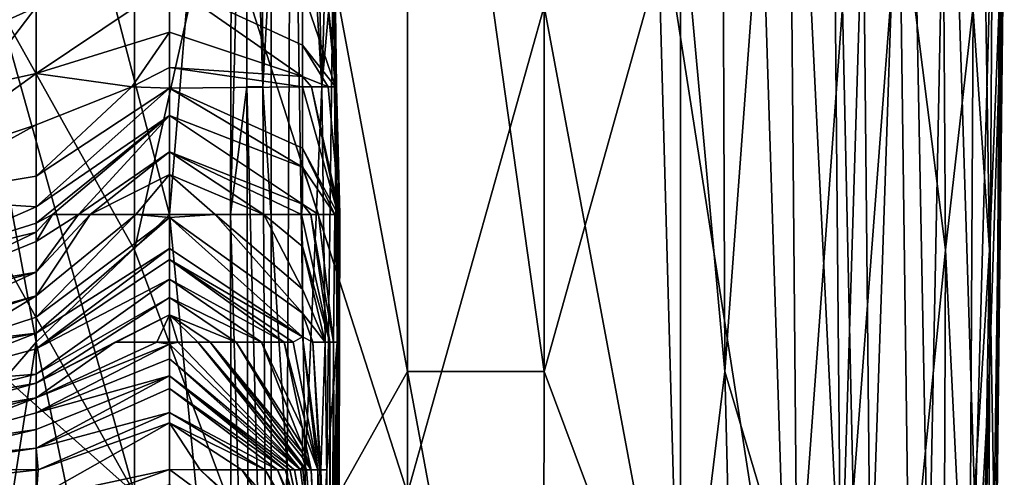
# Model space of a CAD drawing. Extents: x -1.05 to 1.05, y -0.36 to 0.36.
# Tile 166 of 226: x 0.8591 to 0.9007, y -0.2982 to -0.2789. Entities that reach past the tile are written whole.
import ezdxf

# ---------------------------------------------------------------- set-up
doc = ezdxf.new("R2010")
doc.units = 0

msp = doc.modelspace()

# ---------------------------------------------------------------- linework, layer by layer
for points in [[(0.881265, -0.23218, 0.26924), (0.881265, -0.293778, 0.269356), (0.875505, -0.252712, 0.267327)], [(0.881265, -0.293778, 0.269356), (0.881265, -0.23218, 0.26924), (0.887024, -0.273245, 0.272258)], [(0.863987, -0.288644, 0.265595), (0.858228, -0.278378, 0.264955), (0.863987, -0.237313, 0.264845)], [(0.863987, -0.288644, 0.265595), (0.863987, -0.237313, 0.264845), (0.869746, -0.262979, 0.266055)], [(0.875505, -0.298911, 0.380347), (0.875505, -0.252712, 0.380013), (0.863987, -0.262979, 0.3861)], [(0.875505, -0.293778, 0.26753), (0.869746, -0.262979, 0.266055), (0.875505, -0.252712, 0.267327)], [(0.875505, -0.298911, 0.380347), (0.881265, -0.278378, 0.376364), (0.875505, -0.252712, 0.380013)], [(0.875505, -0.252712, 0.267327), (0.881265, -0.293778, 0.269356), (0.875505, -0.293778, 0.26753)], [(0.891528, -0.257845, 0.278795), (0.893317, -0.252712, 0.28371), (0.893784, -0.304044, 0.28371)], [(0.893784, -0.304044, 0.28371), (0.893317, -0.252712, 0.28371), (0.894725, -0.273245, 0.288625)], [(0.865458, -0.287162, 0.273422), (0.865458, -0.254857, 0.273579), (0.859838, -0.265626, 0.274289)], [(0.865458, -0.287162, 0.273422), (0.868119, -0.254857, 0.271011), (0.865458, -0.254857, 0.273579)], [(0.86804, -0.287162, 0.271011), (0.868119, -0.254857, 0.271011), (0.865458, -0.287162, 0.273422)], [(0.868726, -0.260242, 0.267276), (0.868119, -0.254857, 0.271011), (0.86804, -0.287162, 0.271011)], [(0.869395, -0.281778, 0.259805), (0.869311, -0.254857, 0.259805), (0.868726, -0.260242, 0.267276)], [(0.870613, -0.260242, 0.241129), (0.869311, -0.254857, 0.259805), (0.869395, -0.281778, 0.259805)], [(0.852468, -0.288644, 0.3896), (0.863987, -0.262979, 0.3861), (0.852468, -0.257845, 0.3905)], [(0.888892, -0.293778, 0.27388), (0.888793, -0.268112, 0.27388), (0.891528, -0.257845, 0.278795)], [(0.888892, -0.293778, 0.27388), (0.891528, -0.257845, 0.278795), (0.891939, -0.304044, 0.278795)], [(0.891939, -0.304044, 0.278795), (0.891528, -0.257845, 0.278795), (0.893784, -0.304044, 0.28371)], [(0.894725, -0.273245, 0.288625), (0.896593, -0.257845, 0.298455), (0.895038, -0.304044, 0.288625)], [(0.895038, -0.304044, 0.288625), (0.896593, -0.257845, 0.298455), (0.897475, -0.304044, 0.303369)], [(0.896593, -0.257845, 0.298455), (0.898293, -0.262979, 0.308284), (0.897475, -0.304044, 0.303369)], [(0.868718, -0.281778, 0.267276), (0.868726, -0.260242, 0.267276), (0.86804, -0.287162, 0.271011)], [(0.869395, -0.281778, 0.259805), (0.868726, -0.260242, 0.267276), (0.868718, -0.281778, 0.267276)], [(0.870613, -0.260242, 0.241129), (0.869395, -0.281778, 0.259805), (0.870422, -0.29793, 0.2486)], [(0.871184, -0.29793, 0.237394), (0.870613, -0.260242, 0.241129), (0.870422, -0.29793, 0.2486)], [(0.871184, -0.29793, 0.237394), (0.871883, -0.281778, 0.222453), (0.870613, -0.260242, 0.241129)], [(0.871883, -0.281778, 0.222453), (0.871353, -0.260242, 0.229923), (0.870613, -0.260242, 0.241129)], [(0.872369, -0.265626, 0.214982), (0.871353, -0.260242, 0.229923), (0.871883, -0.281778, 0.222453)], [(0.863987, -0.262979, 0.3861), (0.852468, -0.288644, 0.3896), (0.863987, -0.298911, 0.38555)], [(0.863987, -0.298911, 0.38555), (0.875505, -0.298911, 0.380347), (0.863987, -0.262979, 0.3861)], [(0.869746, -0.304044, 0.266337), (0.863987, -0.288644, 0.265595), (0.869746, -0.262979, 0.266055)], [(0.869746, -0.304044, 0.266337), (0.869746, -0.262979, 0.266055), (0.875505, -0.293778, 0.26753)], [(0.898204, -0.288644, 0.352518), (0.898031, -0.262979, 0.352518), (0.896253, -0.273245, 0.357433)], [(0.897475, -0.304044, 0.303369), (0.898293, -0.262979, 0.308284), (0.899417, -0.298911, 0.318114)], [(0.898204, -0.288644, 0.352518), (0.89937, -0.278378, 0.347603), (0.898031, -0.262979, 0.352518)], [(0.899417, -0.298911, 0.318114), (0.898293, -0.262979, 0.308284), (0.900051, -0.288644, 0.323029)], [(0.898293, -0.262979, 0.308284), (0.899668, -0.262979, 0.318114), (0.900051, -0.288644, 0.323029)], [(0.899668, -0.262979, 0.318114), (0.900469, -0.278378, 0.327944), (0.900051, -0.288644, 0.323029)], [(0.854846, -0.265626, 0.271011), (0.855174, -0.29793, 0.271011), (0.859838, -0.292546, 0.274119)], [(0.859838, -0.265626, 0.274289), (0.854846, -0.265626, 0.271011), (0.859838, -0.292546, 0.274119)], [(0.859838, -0.292546, 0.274119), (0.865458, -0.287162, 0.273422), (0.859838, -0.265626, 0.274289)], [(0.872364, -0.276394, 0.211247), (0.872369, -0.265626, 0.214982), (0.871883, -0.281778, 0.222453)], [(0.890287, -0.268112, 0.367263), (0.886017, -0.273245, 0.372178), (0.891605, -0.309177, 0.367263)], [(0.888892, -0.293778, 0.27388), (0.887024, -0.273245, 0.272258), (0.888793, -0.268112, 0.27388)], [(0.890287, -0.268112, 0.367263), (0.891605, -0.309177, 0.367263), (0.893857, -0.278378, 0.362348)], [(0.887024, -0.309177, 0.372409), (0.886017, -0.273245, 0.372178), (0.881265, -0.278378, 0.376364)], [(0.887024, -0.309177, 0.272037), (0.881265, -0.293778, 0.269356), (0.887024, -0.273245, 0.272258)], [(0.886017, -0.273245, 0.372178), (0.887024, -0.309177, 0.372409), (0.891605, -0.309177, 0.367263)], [(0.887024, -0.309177, 0.272037), (0.887024, -0.273245, 0.272258), (0.888892, -0.293778, 0.27388)], [(0.893784, -0.304044, 0.28371), (0.894725, -0.273245, 0.288625), (0.895038, -0.304044, 0.288625)], [(0.896253, -0.273245, 0.357433), (0.893857, -0.278378, 0.362348), (0.894303, -0.298911, 0.362348)], [(0.896669, -0.304044, 0.357433), (0.896253, -0.273245, 0.357433), (0.894303, -0.298911, 0.362348)], [(0.898204, -0.288644, 0.352518), (0.896253, -0.273245, 0.357433), (0.896669, -0.304044, 0.357433)], [(0.90018, -0.273245, 0.342688), (0.89937, -0.278378, 0.347603), (0.899204, -0.309177, 0.347603)], [(0.900051, -0.293778, 0.342688), (0.90018, -0.273245, 0.342688), (0.899204, -0.309177, 0.347603)], [(0.900549, -0.278378, 0.337774), (0.90018, -0.273245, 0.342688), (0.900051, -0.293778, 0.342688)], [(0.900317, -0.304044, 0.332859), (0.90068, -0.273245, 0.332859), (0.900549, -0.278378, 0.337774)], [(0.900469, -0.278378, 0.327944), (0.90068, -0.273245, 0.332859), (0.900317, -0.304044, 0.332859)], [(0.854219, -0.280929, 0.200041), (0.859838, -0.276394, 0.198553), (0.859838, -0.278406, 0.196306)], [(0.854219, -0.280929, 0.200041), (0.85907, -0.276394, 0.200041), (0.859838, -0.276394, 0.198553)], [(0.871077, -0.277689, 0.196306), (0.871963, -0.276394, 0.200041), (0.872463, -0.281778, 0.196306)], [(0.872092, -0.29793, 0.218717), (0.872364, -0.276394, 0.211247), (0.871883, -0.281778, 0.222453)], [(0.871963, -0.276394, 0.200041), (0.8724, -0.276394, 0.203776), (0.872503, -0.281778, 0.203776)], [(0.872463, -0.281778, 0.196306), (0.871963, -0.276394, 0.200041), (0.872503, -0.281778, 0.203776)], [(0.872537, -0.292546, 0.203776), (0.872364, -0.276394, 0.211247), (0.872092, -0.29793, 0.218717)], [(0.872537, -0.292546, 0.203776), (0.872503, -0.281778, 0.203776), (0.872364, -0.276394, 0.211247)], [(0.872432, -0.276394, 0.207512), (0.872364, -0.276394, 0.211247), (0.872503, -0.281778, 0.203776)], [(0.8724, -0.276394, 0.203776), (0.872432, -0.276394, 0.207512), (0.872503, -0.281778, 0.203776)], [(0.865458, -0.277429, 0.192571), (0.859838, -0.281214, 0.192571), (0.859838, -0.278406, 0.196306)], [(0.865458, -0.279471, 0.188835), (0.859838, -0.281214, 0.192571), (0.865458, -0.277429, 0.192571)], [(0.871077, -0.277689, 0.196306), (0.871077, -0.280007, 0.192571), (0.865458, -0.277429, 0.192571)], [(0.865458, -0.277429, 0.192571), (0.871077, -0.280007, 0.192571), (0.871077, -0.281333, 0.188835)], [(0.865458, -0.279471, 0.188835), (0.865458, -0.277429, 0.192571), (0.871077, -0.281333, 0.188835)], [(0.871077, -0.280007, 0.192571), (0.871077, -0.277689, 0.196306), (0.872463, -0.281778, 0.196306)], [(0.863987, -0.298911, 0.265695), (0.852468, -0.278378, 0.264567), (0.858228, -0.278378, 0.264955)], [(0.858228, -0.304044, 0.26531), (0.852468, -0.278378, 0.264567), (0.863987, -0.298911, 0.265695)], [(0.854219, -0.280929, 0.200041), (0.859838, -0.278406, 0.196306), (0.857259, -0.281778, 0.196306)], [(0.859838, -0.281214, 0.192571), (0.857259, -0.281778, 0.196306), (0.859838, -0.278406, 0.196306)], [(0.863987, -0.298911, 0.265695), (0.858228, -0.278378, 0.264955), (0.863987, -0.288644, 0.265595)], [(0.881265, -0.278378, 0.376364), (0.875505, -0.298911, 0.380347), (0.887024, -0.309177, 0.372409)], [(0.893857, -0.278378, 0.362348), (0.891605, -0.309177, 0.367263), (0.894303, -0.298911, 0.362348)], [(0.899204, -0.309177, 0.347603), (0.89937, -0.278378, 0.347603), (0.898204, -0.288644, 0.352518)], [(0.89999, -0.319443, 0.337774), (0.900549, -0.278378, 0.337774), (0.900051, -0.293778, 0.342688)], [(0.900317, -0.304044, 0.332859), (0.900549, -0.278378, 0.337774), (0.89999, -0.319443, 0.337774)], [(0.900051, -0.288644, 0.323029), (0.900469, -0.278378, 0.327944), (0.900317, -0.304044, 0.332859)], [(0.863867, -0.281778, 0.1851), (0.859838, -0.281214, 0.192571), (0.865458, -0.279471, 0.188835)], [(0.865458, -0.280954, 0.1851), (0.863867, -0.281778, 0.1851), (0.865458, -0.279471, 0.188835)], [(0.871077, -0.281333, 0.188835), (0.865458, -0.280954, 0.1851), (0.865458, -0.279471, 0.188835)], [(0.872153, -0.281778, 0.192571), (0.871077, -0.280007, 0.192571), (0.872463, -0.281778, 0.196306)], [(0.871077, -0.281333, 0.188835), (0.871077, -0.280007, 0.192571), (0.872153, -0.281778, 0.192571)], [(0.857259, -0.281778, 0.196306), (0.859838, -0.281214, 0.192571), (0.854219, -0.28524, 0.192571)], [(0.859838, -0.281214, 0.192571), (0.859838, -0.283375, 0.188835), (0.854219, -0.28524, 0.192571)], [(0.859838, -0.281214, 0.192571), (0.863867, -0.281778, 0.1851), (0.859838, -0.283375, 0.188835)], [(0.865458, -0.281821, 0.181365), (0.863867, -0.281778, 0.1851), (0.865458, -0.280954, 0.1851)], [(0.871077, -0.281778, 0.187245), (0.865458, -0.280954, 0.1851), (0.871077, -0.281333, 0.188835)], [(0.871077, -0.281778, 0.187245), (0.865458, -0.281821, 0.181365), (0.865458, -0.280954, 0.1851)], [(0.871453, -0.281778, 0.188835), (0.871077, -0.281333, 0.188835), (0.872153, -0.281778, 0.192571)], [(0.871077, -0.281778, 0.187245), (0.871077, -0.281333, 0.188835), (0.871453, -0.281778, 0.188835)], [(0.865458, -0.281821, 0.181365), (0.859838, -0.285534, 0.1851), (0.863867, -0.281778, 0.1851)], [(0.859838, -0.283375, 0.188835), (0.863867, -0.281778, 0.1851), (0.859838, -0.285534, 0.1851)], [(0.865458, -0.282987, 0.173894), (0.859838, -0.286829, 0.181365), (0.865458, -0.281821, 0.181365)], [(0.865458, -0.281821, 0.181365), (0.859838, -0.286829, 0.181365), (0.859838, -0.285534, 0.1851)], [(0.871077, -0.281778, 0.187245), (0.871077, -0.28436, 0.181365), (0.865458, -0.281821, 0.181365)], [(0.865458, -0.281821, 0.181365), (0.871077, -0.28436, 0.181365), (0.871077, -0.285166, 0.177629)], [(0.865458, -0.282987, 0.173894), (0.865458, -0.281821, 0.181365), (0.871077, -0.285166, 0.177629)], [(0.868814, -0.314083, 0.267276), (0.868718, -0.281778, 0.267276), (0.86804, -0.287162, 0.271011)], [(0.869585, -0.314083, 0.259805), (0.868718, -0.281778, 0.267276), (0.868814, -0.314083, 0.267276)], [(0.869585, -0.314083, 0.259805), (0.869395, -0.281778, 0.259805), (0.868718, -0.281778, 0.267276)], [(0.870422, -0.29793, 0.2486), (0.869395, -0.281778, 0.259805), (0.869585, -0.314083, 0.259805)], [(0.871077, -0.281778, 0.187245), (0.871453, -0.281778, 0.188835), (0.872581, -0.287162, 0.1851)], [(0.871077, -0.28436, 0.181365), (0.871077, -0.281778, 0.187245), (0.872581, -0.287162, 0.1851)], [(0.872092, -0.29793, 0.218717), (0.871883, -0.281778, 0.222453), (0.871184, -0.29793, 0.237394)], [(0.871453, -0.281778, 0.188835), (0.872153, -0.281778, 0.192571), (0.872649, -0.287162, 0.192571)], [(0.872581, -0.287162, 0.1851), (0.871453, -0.281778, 0.188835), (0.872649, -0.287162, 0.192571)], [(0.872153, -0.281778, 0.192571), (0.872463, -0.281778, 0.196306), (0.872648, -0.287162, 0.196306)], [(0.872649, -0.287162, 0.192571), (0.872153, -0.281778, 0.192571), (0.872648, -0.287162, 0.196306)], [(0.872463, -0.281778, 0.196306), (0.872503, -0.281778, 0.203776), (0.872648, -0.287162, 0.196306)], [(0.872648, -0.287162, 0.196306), (0.872503, -0.281778, 0.203776), (0.872537, -0.292546, 0.203776)], [(0.859838, -0.287517, 0.177629), (0.859838, -0.286829, 0.181365), (0.865458, -0.282987, 0.173894)], [(0.860519, -0.287162, 0.173894), (0.859838, -0.287517, 0.177629), (0.865458, -0.282987, 0.173894)], [(0.861628, -0.287162, 0.162688), (0.860519, -0.287162, 0.173894), (0.865458, -0.282987, 0.173894)], [(0.865458, -0.284508, 0.162688), (0.861628, -0.287162, 0.162688), (0.865458, -0.282987, 0.173894)], [(0.865458, -0.282987, 0.173894), (0.871077, -0.285166, 0.177629), (0.871077, -0.286723, 0.166424)], [(0.865458, -0.284508, 0.162688), (0.865458, -0.282987, 0.173894), (0.871077, -0.286723, 0.166424)], [(0.859838, -0.283375, 0.188835), (0.854219, -0.286471, 0.188835), (0.854219, -0.28524, 0.192571)], [(0.859838, -0.285534, 0.1851), (0.854219, -0.286471, 0.188835), (0.859838, -0.283375, 0.188835)], [(0.862112, -0.287162, 0.158953), (0.861628, -0.287162, 0.162688), (0.865458, -0.284508, 0.162688)], [(0.865458, -0.285466, 0.155218), (0.862112, -0.287162, 0.158953), (0.865458, -0.284508, 0.162688)], [(0.871033, -0.287162, 0.162688), (0.865458, -0.284508, 0.162688), (0.871077, -0.286723, 0.166424)], [(0.869436, -0.287162, 0.155218), (0.865458, -0.284508, 0.162688), (0.871033, -0.287162, 0.162688)], [(0.865458, -0.285466, 0.155218), (0.865458, -0.284508, 0.162688), (0.869436, -0.287162, 0.155218)], [(0.87243, -0.287162, 0.181365), (0.871077, -0.28436, 0.181365), (0.872581, -0.287162, 0.1851)], [(0.871077, -0.285166, 0.177629), (0.871077, -0.28436, 0.181365), (0.87243, -0.287162, 0.181365)], [(0.871741, -0.287162, 0.170159), (0.871077, -0.285166, 0.177629), (0.87243, -0.287162, 0.181365)], [(0.871077, -0.286723, 0.166424), (0.871077, -0.285166, 0.177629), (0.871741, -0.287162, 0.170159)], [(0.859838, -0.286829, 0.181365), (0.854219, -0.286471, 0.188835), (0.859838, -0.285534, 0.1851)], [(0.864041, -0.287162, 0.147747), (0.862112, -0.287162, 0.158953), (0.865458, -0.285466, 0.155218)], [(0.864041, -0.287162, 0.147747), (0.865458, -0.285466, 0.155218), (0.867382, -0.287162, 0.147747)], [(0.867382, -0.287162, 0.147747), (0.865458, -0.285466, 0.155218), (0.869436, -0.287162, 0.155218)], [(0.854219, -0.286471, 0.188835), (0.859838, -0.286829, 0.181365), (0.854219, -0.289282, 0.177629)], [(0.859838, -0.287517, 0.177629), (0.854219, -0.289282, 0.177629), (0.859838, -0.286829, 0.181365)], [(0.871033, -0.287162, 0.162688), (0.871077, -0.286723, 0.166424), (0.871419, -0.287162, 0.166424)], [(0.871419, -0.287162, 0.166424), (0.871077, -0.286723, 0.166424), (0.871741, -0.287162, 0.170159)], [(0.861628, -0.287162, 0.162688), (0.862112, -0.287162, 0.158953), (0.859838, -0.289586, 0.158953)], [(0.859838, -0.287517, 0.177629), (0.860519, -0.287162, 0.173894), (0.859838, -0.287903, 0.173894)], [(0.859838, -0.287903, 0.173894), (0.860519, -0.287162, 0.173894), (0.859838, -0.288301, 0.170159)], [(0.860519, -0.287162, 0.173894), (0.861628, -0.287162, 0.162688), (0.859838, -0.288301, 0.170159)], [(0.859838, -0.288301, 0.170159), (0.861628, -0.287162, 0.162688), (0.859838, -0.289586, 0.158953)], [(0.859838, -0.289586, 0.158953), (0.862112, -0.287162, 0.158953), (0.859838, -0.290591, 0.151483)], [(0.862112, -0.287162, 0.158953), (0.864041, -0.287162, 0.147747), (0.859838, -0.290591, 0.151483)], [(0.859838, -0.290591, 0.151483), (0.864041, -0.287162, 0.147747), (0.859838, -0.29149, 0.144012)], [(0.864041, -0.287162, 0.147747), (0.865458, -0.287282, 0.140277), (0.859838, -0.29149, 0.144012)], [(0.865458, -0.319467, 0.273338), (0.865458, -0.287162, 0.273422), (0.859838, -0.292546, 0.274119)], [(0.859838, -0.292161, 0.136542), (0.859838, -0.29149, 0.144012), (0.865458, -0.287282, 0.140277)], [(0.865458, -0.288592, 0.129071), (0.859838, -0.292161, 0.136542), (0.865458, -0.287282, 0.140277)], [(0.867382, -0.287162, 0.147747), (0.865458, -0.287282, 0.140277), (0.864041, -0.287162, 0.147747)], [(0.867382, -0.287162, 0.147747), (0.871077, -0.291319, 0.144012), (0.865458, -0.287282, 0.140277)], [(0.86807, -0.314083, 0.271011), (0.86804, -0.287162, 0.271011), (0.865458, -0.287162, 0.273422)], [(0.865458, -0.319467, 0.273338), (0.86807, -0.314083, 0.271011), (0.865458, -0.287162, 0.273422)], [(0.865458, -0.287282, 0.140277), (0.871077, -0.291319, 0.144012), (0.871077, -0.292325, 0.132806)], [(0.871077, -0.292325, 0.132806), (0.865458, -0.288592, 0.129071), (0.865458, -0.287282, 0.140277)], [(0.869436, -0.287162, 0.155218), (0.871077, -0.290314, 0.151483), (0.867382, -0.287162, 0.147747)], [(0.871077, -0.290314, 0.151483), (0.871077, -0.291319, 0.144012), (0.867382, -0.287162, 0.147747)], [(0.868814, -0.314083, 0.267276), (0.86804, -0.287162, 0.271011), (0.86807, -0.314083, 0.271011)], [(0.871033, -0.287162, 0.162688), (0.871077, -0.288508, 0.158953), (0.869436, -0.287162, 0.155218)], [(0.871077, -0.288508, 0.158953), (0.871077, -0.290314, 0.151483), (0.869436, -0.287162, 0.155218)], [(0.871033, -0.287162, 0.162688), (0.871419, -0.287162, 0.166424), (0.872218, -0.292546, 0.162688)], [(0.871077, -0.288508, 0.158953), (0.871033, -0.287162, 0.162688), (0.872218, -0.292546, 0.162688)], [(0.872218, -0.292546, 0.162688), (0.871419, -0.287162, 0.166424), (0.872385, -0.292546, 0.170159)], [(0.871419, -0.287162, 0.166424), (0.871741, -0.287162, 0.170159), (0.872385, -0.292546, 0.170159)], [(0.871741, -0.287162, 0.170159), (0.87243, -0.287162, 0.181365), (0.872385, -0.292546, 0.170159)], [(0.872385, -0.292546, 0.170159), (0.87243, -0.287162, 0.181365), (0.872596, -0.292546, 0.181365)], [(0.87243, -0.287162, 0.181365), (0.872581, -0.287162, 0.1851), (0.872596, -0.292546, 0.181365)], [(0.872602, -0.303315, 0.192571), (0.872648, -0.287162, 0.196306), (0.872537, -0.292546, 0.203776)], [(0.872581, -0.287162, 0.1851), (0.872649, -0.287162, 0.192571), (0.872602, -0.303315, 0.192571)], [(0.872596, -0.292546, 0.181365), (0.872581, -0.287162, 0.1851), (0.872602, -0.303315, 0.192571)], [(0.872649, -0.287162, 0.192571), (0.872648, -0.287162, 0.196306), (0.872602, -0.303315, 0.192571)], [(0.854219, -0.289282, 0.177629), (0.859838, -0.287517, 0.177629), (0.859838, -0.287903, 0.173894)], [(0.854219, -0.290582, 0.170159), (0.859838, -0.287903, 0.173894), (0.859838, -0.288301, 0.170159)], [(0.854219, -0.290582, 0.170159), (0.854219, -0.289282, 0.177629), (0.859838, -0.287903, 0.173894)], [(0.852468, -0.288644, 0.3896), (0.858228, -0.31431, 0.386698), (0.863987, -0.298911, 0.38555)], [(0.854219, -0.290582, 0.170159), (0.859838, -0.288301, 0.170159), (0.859838, -0.289586, 0.158953)], [(0.859838, -0.292161, 0.136542), (0.865458, -0.288592, 0.129071), (0.859838, -0.292832, 0.125336)], [(0.865458, -0.288592, 0.129071), (0.865458, -0.28905, 0.125336), (0.859838, -0.292832, 0.125336)], [(0.863987, -0.298911, 0.265695), (0.863987, -0.288644, 0.265595), (0.869746, -0.304044, 0.266337)], [(0.865458, -0.28905, 0.125336), (0.865458, -0.288592, 0.129071), (0.871077, -0.292325, 0.132806)], [(0.872024, -0.292546, 0.155218), (0.871077, -0.288508, 0.158953), (0.872218, -0.292546, 0.162688)], [(0.871077, -0.290314, 0.151483), (0.871077, -0.288508, 0.158953), (0.872024, -0.292546, 0.155218)], [(0.898058, -0.324576, 0.352518), (0.898204, -0.288644, 0.352518), (0.896669, -0.304044, 0.357433)], [(0.898204, -0.288644, 0.352518), (0.898058, -0.324576, 0.352518), (0.899204, -0.309177, 0.347603)], [(0.899417, -0.298911, 0.318114), (0.900051, -0.288644, 0.323029), (0.899454, -0.324576, 0.323029)], [(0.899454, -0.324576, 0.323029), (0.900051, -0.288644, 0.323029), (0.900317, -0.304044, 0.332859)], [(0.865458, -0.28905, 0.125336), (0.865458, -0.289891, 0.117865), (0.859838, -0.292832, 0.125336)], [(0.865458, -0.289891, 0.117865), (0.865458, -0.28905, 0.125336), (0.8703, -0.292546, 0.1216)], [(0.870671, -0.292546, 0.125336), (0.865458, -0.28905, 0.125336), (0.871077, -0.292325, 0.132806)], [(0.8703, -0.292546, 0.1216), (0.865458, -0.28905, 0.125336), (0.870671, -0.292546, 0.125336)], [(0.854219, -0.291044, 0.166424), (0.854219, -0.290582, 0.170159), (0.859838, -0.289586, 0.158953)], [(0.854219, -0.292126, 0.155218), (0.854219, -0.291044, 0.166424), (0.859838, -0.289586, 0.158953)], [(0.854219, -0.292126, 0.155218), (0.859838, -0.289586, 0.158953), (0.859838, -0.290591, 0.151483)], [(0.865458, -0.289891, 0.117865), (0.859838, -0.293892, 0.106659), (0.859838, -0.292832, 0.125336)], [(0.865458, -0.290667, 0.110395), (0.859838, -0.293892, 0.106659), (0.865458, -0.289891, 0.117865)], [(0.865458, -0.290667, 0.110395), (0.865458, -0.289891, 0.117865), (0.869337, -0.292546, 0.11413)], [(0.869337, -0.292546, 0.11413), (0.865458, -0.289891, 0.117865), (0.8703, -0.292546, 0.1216)], [(0.871077, -0.291319, 0.144012), (0.871077, -0.290314, 0.151483), (0.872024, -0.292546, 0.155218)], [(0.854219, -0.292413, 0.151483), (0.854219, -0.292126, 0.155218), (0.859838, -0.290591, 0.151483)], [(0.856603, -0.292546, 0.144012), (0.854219, -0.292413, 0.151483), (0.859838, -0.290591, 0.151483)], [(0.859838, -0.29149, 0.144012), (0.856603, -0.292546, 0.144012), (0.859838, -0.290591, 0.151483)], [(0.859838, -0.29427, 0.099189), (0.859838, -0.293892, 0.106659), (0.865458, -0.290667, 0.110395)], [(0.865458, -0.291386, 0.102924), (0.859838, -0.29427, 0.099189), (0.865458, -0.290667, 0.110395)], [(0.868277, -0.292546, 0.106659), (0.865458, -0.290667, 0.110395), (0.869337, -0.292546, 0.11413)], [(0.865458, -0.291386, 0.102924), (0.865458, -0.290667, 0.110395), (0.868277, -0.292546, 0.106659)], [(0.859838, -0.292161, 0.136542), (0.856603, -0.292546, 0.144012), (0.859838, -0.29149, 0.144012)], [(0.863174, -0.292546, 0.099189), (0.859838, -0.29427, 0.099189), (0.865458, -0.291386, 0.102924)], [(0.864921, -0.292546, 0.087983), (0.863174, -0.292546, 0.099189), (0.865458, -0.291386, 0.102924)], [(0.864921, -0.292546, 0.087983), (0.865458, -0.291386, 0.102924), (0.865811, -0.292546, 0.087983)], [(0.86717, -0.292546, 0.099189), (0.865458, -0.291386, 0.102924), (0.868277, -0.292546, 0.106659)], [(0.866652, -0.292546, 0.095454), (0.865458, -0.291386, 0.102924), (0.86717, -0.292546, 0.099189)], [(0.865811, -0.292546, 0.087983), (0.865458, -0.291386, 0.102924), (0.866652, -0.292546, 0.095454)], [(0.871514, -0.292546, 0.140277), (0.871077, -0.291319, 0.144012), (0.872024, -0.292546, 0.155218)], [(0.871077, -0.292325, 0.132806), (0.871077, -0.291319, 0.144012), (0.871514, -0.292546, 0.140277)], [(0.856603, -0.292546, 0.144012), (0.859838, -0.292161, 0.136542), (0.854219, -0.293254, 0.140277)], [(0.859838, -0.292161, 0.136542), (0.854219, -0.294341, 0.125336), (0.854219, -0.293254, 0.140277)], [(0.854219, -0.294341, 0.125336), (0.859838, -0.292161, 0.136542), (0.859838, -0.292832, 0.125336)], [(0.871724, -0.29793, 0.129071), (0.870671, -0.292546, 0.125336), (0.871077, -0.292325, 0.132806)], [(0.871724, -0.29793, 0.129071), (0.871077, -0.292325, 0.132806), (0.871801, -0.29793, 0.136542)], [(0.871801, -0.29793, 0.136542), (0.871077, -0.292325, 0.132806), (0.871514, -0.292546, 0.140277)], [(0.854219, -0.294341, 0.125336), (0.859838, -0.292832, 0.125336), (0.859838, -0.293892, 0.106659)], [(0.855174, -0.29793, 0.271011), (0.855641, -0.319467, 0.271011), (0.859838, -0.292546, 0.274119)], [(0.859838, -0.292546, 0.274119), (0.855641, -0.319467, 0.271011), (0.859838, -0.319467, 0.273912)], [(0.859838, -0.29427, 0.099189), (0.863174, -0.292546, 0.099189), (0.859838, -0.294893, 0.087983)], [(0.863174, -0.292546, 0.099189), (0.864921, -0.292546, 0.087983), (0.859838, -0.294893, 0.087983)], [(0.864921, -0.292546, 0.087983), (0.865458, -0.292627, 0.084248), (0.859838, -0.294893, 0.087983)], [(0.859838, -0.319467, 0.273912), (0.865458, -0.319467, 0.273338), (0.859838, -0.292546, 0.274119)], [(0.859838, -0.295527, 0.076777), (0.859838, -0.294893, 0.087983), (0.865458, -0.292627, 0.084248)], [(0.859838, -0.295527, 0.076777), (0.865458, -0.292627, 0.084248), (0.865458, -0.293244, 0.073042)], [(0.865458, -0.292627, 0.084248), (0.864921, -0.292546, 0.087983), (0.865811, -0.292546, 0.087983)], [(0.865458, -0.292627, 0.084248), (0.865811, -0.292546, 0.087983), (0.870983, -0.29793, 0.084248)], [(0.865458, -0.293244, 0.073042), (0.865458, -0.292627, 0.084248), (0.870983, -0.29793, 0.084248)], [(0.870983, -0.29793, 0.084248), (0.865811, -0.292546, 0.087983), (0.866652, -0.292546, 0.095454)], [(0.86717, -0.292546, 0.099189), (0.871234, -0.29793, 0.095454), (0.866652, -0.292546, 0.095454)], [(0.871234, -0.29793, 0.095454), (0.871077, -0.297786, 0.091718), (0.866652, -0.292546, 0.095454)], [(0.870983, -0.29793, 0.084248), (0.866652, -0.292546, 0.095454), (0.871077, -0.297786, 0.091718)], [(0.868277, -0.292546, 0.106659), (0.871077, -0.29721, 0.102924), (0.86717, -0.292546, 0.099189)], [(0.871077, -0.29721, 0.102924), (0.871077, -0.297418, 0.099189), (0.86717, -0.292546, 0.099189)], [(0.871077, -0.297418, 0.099189), (0.871234, -0.29793, 0.095454), (0.86717, -0.292546, 0.099189)], [(0.869337, -0.292546, 0.11413), (0.871077, -0.29692, 0.106659), (0.868277, -0.292546, 0.106659)], [(0.871077, -0.29692, 0.106659), (0.871077, -0.29721, 0.102924), (0.868277, -0.292546, 0.106659)], [(0.8703, -0.292546, 0.1216), (0.871077, -0.296187, 0.11413), (0.869337, -0.292546, 0.11413)], [(0.871077, -0.296187, 0.11413), (0.871077, -0.29692, 0.106659), (0.869337, -0.292546, 0.11413)], [(0.8703, -0.292546, 0.1216), (0.870671, -0.292546, 0.125336), (0.871724, -0.29793, 0.129071)], [(0.871077, -0.296187, 0.11413), (0.8703, -0.292546, 0.1216), (0.871724, -0.29793, 0.129071)], [(0.871514, -0.292546, 0.140277), (0.872024, -0.292546, 0.155218), (0.871846, -0.29793, 0.140277)], [(0.871801, -0.29793, 0.136542), (0.871514, -0.292546, 0.140277), (0.871846, -0.29793, 0.140277)], [(0.871846, -0.29793, 0.140277), (0.872024, -0.292546, 0.155218), (0.872221, -0.308699, 0.151483)], [(0.872353, -0.314083, 0.200041), (0.872537, -0.292546, 0.203776), (0.872008, -0.324851, 0.211247)], [(0.872008, -0.324851, 0.211247), (0.872537, -0.292546, 0.203776), (0.872092, -0.29793, 0.218717)], [(0.872221, -0.308699, 0.151483), (0.872024, -0.292546, 0.155218), (0.872218, -0.292546, 0.162688)], [(0.872218, -0.292546, 0.162688), (0.872385, -0.292546, 0.170159), (0.872285, -0.314083, 0.162688)], [(0.872221, -0.308699, 0.151483), (0.872218, -0.292546, 0.162688), (0.872285, -0.314083, 0.162688)], [(0.872285, -0.314083, 0.162688), (0.872385, -0.292546, 0.170159), (0.872435, -0.308699, 0.173894)], [(0.872602, -0.303315, 0.192571), (0.872537, -0.292546, 0.203776), (0.872353, -0.314083, 0.200041)], [(0.872385, -0.292546, 0.170159), (0.872596, -0.292546, 0.181365), (0.872435, -0.308699, 0.173894)], [(0.872435, -0.308699, 0.173894), (0.872596, -0.292546, 0.181365), (0.872602, -0.303315, 0.192571)], [(0.859838, -0.295527, 0.076777), (0.865458, -0.293244, 0.073042), (0.865458, -0.293967, 0.061836)], [(0.870739, -0.29793, 0.073042), (0.865458, -0.293244, 0.073042), (0.870983, -0.29793, 0.084248)], [(0.865458, -0.293967, 0.061836), (0.865458, -0.293244, 0.073042), (0.870739, -0.29793, 0.073042)], [(0.854219, -0.295258, 0.110395), (0.854219, -0.294341, 0.125336), (0.859838, -0.293892, 0.106659)], [(0.854219, -0.295258, 0.110395), (0.859838, -0.293892, 0.106659), (0.859838, -0.29427, 0.099189)], [(0.859838, -0.296225, 0.065571), (0.859838, -0.295527, 0.076777), (0.865458, -0.293967, 0.061836)], [(0.859838, -0.297018, 0.054366), (0.859838, -0.296225, 0.065571), (0.865458, -0.293967, 0.061836)], [(0.859838, -0.297018, 0.054366), (0.865458, -0.293967, 0.061836), (0.865458, -0.294506, 0.054366)], [(0.870541, -0.29793, 0.065571), (0.865458, -0.293967, 0.061836), (0.870739, -0.29793, 0.073042)], [(0.870336, -0.29793, 0.058101), (0.865458, -0.293967, 0.061836), (0.870541, -0.29793, 0.065571)], [(0.865458, -0.294506, 0.054366), (0.865458, -0.293967, 0.061836), (0.870336, -0.29793, 0.058101)], [(0.875505, -0.324576, 0.267241), (0.869746, -0.304044, 0.266337), (0.875505, -0.293778, 0.26753)], [(0.881265, -0.293778, 0.269356), (0.881217, -0.324576, 0.268965), (0.875505, -0.293778, 0.26753)], [(0.875505, -0.324576, 0.267241), (0.875505, -0.293778, 0.26753), (0.881217, -0.324576, 0.268965)], [(0.881217, -0.324576, 0.268965), (0.881265, -0.293778, 0.269356), (0.887024, -0.309177, 0.272037)], [(0.889529, -0.319443, 0.27388), (0.887024, -0.309177, 0.272037), (0.888892, -0.293778, 0.27388)], [(0.889529, -0.319443, 0.27388), (0.888892, -0.293778, 0.27388), (0.891939, -0.304044, 0.278795)], [(0.900051, -0.293778, 0.342688), (0.899204, -0.309177, 0.347603), (0.898969, -0.324576, 0.347603)], [(0.899255, -0.32971, 0.342688), (0.900051, -0.293778, 0.342688), (0.898969, -0.324576, 0.347603)], [(0.89999, -0.319443, 0.337774), (0.900051, -0.293778, 0.342688), (0.899255, -0.32971, 0.342688)], [(0.854219, -0.295832, 0.099189), (0.854219, -0.295258, 0.110395), (0.859838, -0.29427, 0.099189)], [(0.854219, -0.295832, 0.099189), (0.859838, -0.29427, 0.099189), (0.859838, -0.294893, 0.087983)], [(0.859838, -0.297018, 0.054366), (0.865458, -0.294506, 0.054366), (0.865458, -0.295519, 0.04316)], [(0.865458, -0.295519, 0.04316), (0.865458, -0.294506, 0.054366), (0.870012, -0.29793, 0.05063)], [(0.870012, -0.29793, 0.05063), (0.865458, -0.294506, 0.054366), (0.870336, -0.29793, 0.058101)], [(0.854219, -0.297063, 0.073042), (0.859838, -0.294893, 0.087983), (0.859838, -0.295527, 0.076777)], [(0.854219, -0.296375, 0.087983), (0.854219, -0.295832, 0.099189), (0.859838, -0.294893, 0.087983)], [(0.854219, -0.297063, 0.073042), (0.854219, -0.296375, 0.087983), (0.859838, -0.294893, 0.087983)], [(0.854219, -0.297063, 0.073042), (0.859838, -0.295527, 0.076777), (0.859838, -0.296225, 0.065571)], [(0.859917, -0.29793, 0.04316), (0.859838, -0.297018, 0.054366), (0.865458, -0.295519, 0.04316)], [(0.865458, -0.295953, 0.039425), (0.859917, -0.29793, 0.04316), (0.865458, -0.295519, 0.04316)], [(0.865458, -0.295953, 0.039425), (0.865458, -0.295519, 0.04316), (0.869492, -0.29793, 0.04316)], [(0.869492, -0.29793, 0.04316), (0.865458, -0.295519, 0.04316), (0.870012, -0.29793, 0.05063)], [(0.865458, -0.297921, 0.024484), (0.859838, -0.299121, 0.028219), (0.865458, -0.295953, 0.039425)], [(0.859917, -0.29793, 0.04316), (0.865458, -0.295953, 0.039425), (0.859838, -0.299121, 0.028219)], [(0.868519, -0.29793, 0.035689), (0.865458, -0.295953, 0.039425), (0.869492, -0.29793, 0.04316)], [(0.866756, -0.29793, 0.028219), (0.865458, -0.295953, 0.039425), (0.868519, -0.29793, 0.035689)], [(0.865458, -0.297921, 0.024484), (0.865458, -0.295953, 0.039425), (0.866756, -0.29793, 0.028219)], [(0.854219, -0.297549, 0.061836), (0.854219, -0.297063, 0.073042), (0.859838, -0.296225, 0.065571)], [(0.854219, -0.297549, 0.061836), (0.859838, -0.296225, 0.065571), (0.859838, -0.297018, 0.054366)], [(0.871436, -0.29793, 0.106659), (0.871077, -0.296187, 0.11413), (0.871724, -0.29793, 0.129071)], [(0.871077, -0.29692, 0.106659), (0.871077, -0.296187, 0.11413), (0.871436, -0.29793, 0.106659)], [(0.871077, -0.29721, 0.102924), (0.871077, -0.29692, 0.106659), (0.871436, -0.29793, 0.106659)], [(0.854219, -0.297881, 0.054366), (0.854219, -0.297549, 0.061836), (0.859838, -0.297018, 0.054366)], [(0.859917, -0.29793, 0.04316), (0.854219, -0.297881, 0.054366), (0.859838, -0.297018, 0.054366)], [(0.871077, -0.297418, 0.099189), (0.871077, -0.29721, 0.102924), (0.871436, -0.29793, 0.106659)], [(0.871234, -0.29793, 0.095454), (0.871077, -0.297418, 0.099189), (0.871436, -0.29793, 0.106659)], [(0.870983, -0.29793, 0.084248), (0.871077, -0.297786, 0.091718), (0.871662, -0.303315, 0.087983)], [(0.871077, -0.297786, 0.091718), (0.871234, -0.29793, 0.095454), (0.871645, -0.303315, 0.095454)], [(0.871662, -0.303315, 0.087983), (0.871077, -0.297786, 0.091718), (0.871645, -0.303315, 0.095454)], [(0.854219, -0.297881, 0.054366), (0.859917, -0.29793, 0.04316), (0.854219, -0.298569, 0.04316)], [(0.854219, -0.298569, 0.04316), (0.859917, -0.29793, 0.04316), (0.859838, -0.299121, 0.028219)], [(0.859838, -0.299121, 0.028219), (0.865458, -0.297921, 0.024484), (0.859838, -0.299942, 0.020748)], [(0.865458, -0.297921, 0.024484), (0.865458, -0.298563, 0.020748), (0.859838, -0.299942, 0.020748)], [(0.866756, -0.29793, 0.028219), (0.871077, -0.302071, 0.024484), (0.865458, -0.297921, 0.024484)], [(0.865458, -0.297921, 0.024484), (0.871077, -0.302071, 0.024484), (0.865458, -0.298563, 0.020748)], [(0.868519, -0.29793, 0.035689), (0.871077, -0.301765, 0.028219), (0.866756, -0.29793, 0.028219)], [(0.871077, -0.301765, 0.028219), (0.871077, -0.302071, 0.024484), (0.866756, -0.29793, 0.028219)], [(0.869492, -0.29793, 0.04316), (0.871077, -0.300893, 0.039425), (0.868519, -0.29793, 0.035689)], [(0.871077, -0.300893, 0.039425), (0.871077, -0.301765, 0.028219), (0.868519, -0.29793, 0.035689)], [(0.870012, -0.29793, 0.05063), (0.871077, -0.30065, 0.046895), (0.869492, -0.29793, 0.04316)], [(0.871077, -0.30065, 0.046895), (0.871077, -0.300893, 0.039425), (0.869492, -0.29793, 0.04316)], [(0.870422, -0.29793, 0.2486), (0.869585, -0.314083, 0.259805), (0.869919, -0.324851, 0.25607)], [(0.870422, -0.29793, 0.2486), (0.869919, -0.324851, 0.25607), (0.871183, -0.314083, 0.237394)], [(0.870336, -0.29793, 0.058101), (0.871077, -0.300279, 0.058101), (0.870012, -0.29793, 0.05063)], [(0.871077, -0.300279, 0.058101), (0.871077, -0.30065, 0.046895), (0.870012, -0.29793, 0.05063)], [(0.870541, -0.29793, 0.065571), (0.871077, -0.300279, 0.058101), (0.870336, -0.29793, 0.058101)], [(0.870422, -0.29793, 0.2486), (0.871183, -0.314083, 0.237394), (0.871184, -0.29793, 0.237394)], [(0.871077, -0.300279, 0.058101), (0.870541, -0.29793, 0.065571), (0.871701, -0.303315, 0.069307)], [(0.870541, -0.29793, 0.065571), (0.870739, -0.29793, 0.073042), (0.871701, -0.303315, 0.069307)], [(0.870739, -0.29793, 0.073042), (0.870983, -0.29793, 0.084248), (0.871662, -0.303315, 0.087983)], [(0.871701, -0.303315, 0.069307), (0.870739, -0.29793, 0.073042), (0.871662, -0.303315, 0.087983)], [(0.87169, -0.314083, 0.226188), (0.872092, -0.29793, 0.218717), (0.871183, -0.314083, 0.237394)], [(0.872092, -0.29793, 0.218717), (0.871184, -0.29793, 0.237394), (0.871183, -0.314083, 0.237394)], [(0.871234, -0.29793, 0.095454), (0.871436, -0.29793, 0.106659), (0.871657, -0.303315, 0.110395)], [(0.871645, -0.303315, 0.095454), (0.871234, -0.29793, 0.095454), (0.871657, -0.303315, 0.110395)], [(0.871436, -0.29793, 0.106659), (0.871724, -0.29793, 0.129071), (0.871731, -0.303315, 0.1216)], [(0.871657, -0.303315, 0.110395), (0.871436, -0.29793, 0.106659), (0.871731, -0.303315, 0.1216)], [(0.871796, -0.324851, 0.218717), (0.872092, -0.29793, 0.218717), (0.87169, -0.314083, 0.226188)], [(0.871731, -0.303315, 0.1216), (0.871724, -0.29793, 0.129071), (0.872113, -0.308699, 0.144012)], [(0.871724, -0.29793, 0.129071), (0.871801, -0.29793, 0.136542), (0.872113, -0.308699, 0.144012)], [(0.872008, -0.324851, 0.211247), (0.872092, -0.29793, 0.218717), (0.871796, -0.324851, 0.218717)], [(0.871801, -0.29793, 0.136542), (0.871846, -0.29793, 0.140277), (0.872113, -0.308699, 0.144012)], [(0.872113, -0.308699, 0.144012), (0.871846, -0.29793, 0.140277), (0.872221, -0.308699, 0.151483)]]:
    msp.add_3dface(points)

doc.saveas('drawing.dxf')
